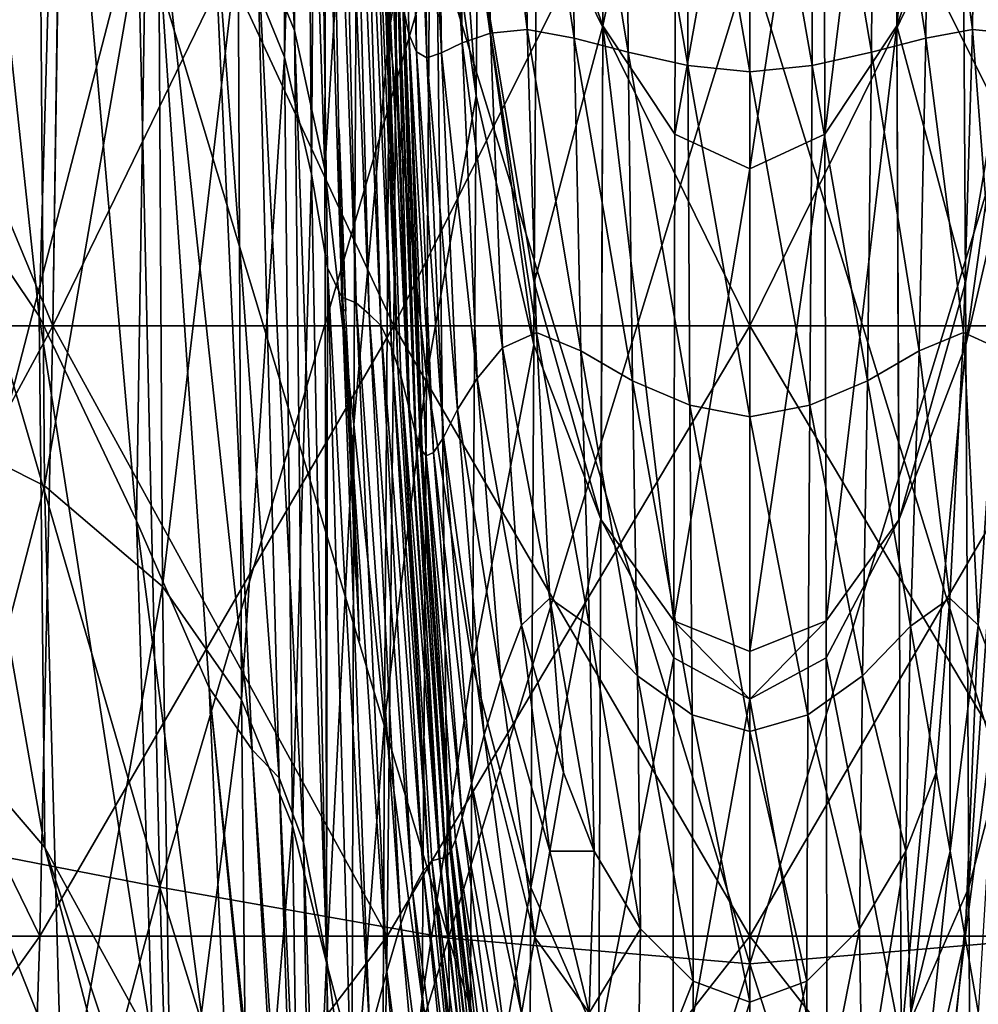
# Model space of a CAD drawing. Extents: x -0.96 to 0.96, y -0.57 to 2.63.
# Tile 28 of 148: x -0.07 to 0.02, y -0.19 to -0.09. Entities that reach past the tile are written whole.
import ezdxf

# ---------------------------------------------------------------- set-up
doc = ezdxf.new("R2010")
doc.units = 0
for name, color, linetype in [('Brakiri_Cruiser_Fin_Logo', 7, 'CONTINUOUS'), ('Brakiri_Cruiser_Lights', 7, 'CONTINUOUS'), ('Brakiri_Cruiser_Main_Texture', 7, 'CONTINUOUS'), ('Brakiri_Cruiser_Yellow', 7, 'CONTINUOUS')]:
    doc.layers.add(name, color=color, linetype=linetype)

msp = doc.modelspace()

# ---------------------------------------------------------------- linework, layer by layer
at = {"layer": 'Brakiri_Cruiser_Fin_Logo'}
for points in [[(0.015065, -0.088123, 1.145836), (0.014845, -0.040914, 1.223134), (0.021494, -0.021393, 1.216127)], [(0.015065, -0.088123, 1.145836), (0.021494, -0.021393, 1.216127), (0.021819, -0.068961, 1.137)], [(-0.021819, -0.068961, 1.137), (-0.014845, -0.040914, 1.223134), (-0.015065, -0.088123, 1.145836)], [(-0.015065, -0.088123, 1.145836), (-0.014845, -0.040914, 1.223134), (-0.007577, -0.052533, 1.22707)], [(0.007688, -0.099251, 1.150679), (0.007577, -0.052533, 1.22707), (0.014845, -0.040914, 1.223134)], [(0.007688, -0.099251, 1.150679), (0.014845, -0.040914, 1.223134), (0.015065, -0.088123, 1.145836)], [(-0.015065, -0.088123, 1.145836), (-0.007577, -0.052533, 1.22707), (-0.007688, -0.099251, 1.150679)], [(-0.007688, -0.099251, 1.150679), (-0.007577, -0.052533, 1.22707), (0, -0.056253, 1.228243)], [(0, -0.102806, 1.152103), (0, -0.056253, 1.228243), (0.007577, -0.052533, 1.22707)], [(0, -0.102806, 1.152103), (0.007577, -0.052533, 1.22707), (0.007688, -0.099251, 1.150679)], [(-0.007688, -0.099251, 1.150679), (0, -0.056253, 1.228243), (0, -0.102806, 1.152103)], [(-0.021819, -0.068961, 1.137), (-0.022104, -0.114465, 1.0663), (-0.027933, -0.079599, 1.0663)], [(-0.015065, -0.088123, 1.145836), (-0.022104, -0.114465, 1.0663), (-0.021819, -0.068961, 1.137)], [(0.015065, -0.088123, 1.145836), (0.021819, -0.068961, 1.137), (0.022104, -0.114465, 1.0663)], [(0.021819, -0.068961, 1.137), (0.027933, -0.079599, 1.0663), (0.022104, -0.114465, 1.0663)], [(-0.015065, -0.088123, 1.145836), (-0.015287, -0.138721, 1.0663), (-0.022104, -0.114465, 1.0663)], [(-0.015065, -0.088123, 1.145836), (-0.015254, -0.138783, 1.0663), (-0.015287, -0.138721, 1.0663)], [(-0.015065, -0.088123, 1.145836), (-0.0078, -0.149146, 1.07197), (-0.015254, -0.138783, 1.0663)], [(-0.015065, -0.088123, 1.145836), (-0.007688, -0.099251, 1.150679), (-0.0078, -0.149146, 1.07197)], [(0.015065, -0.088123, 1.145836), (0.0078, -0.149146, 1.07197), (0.007688, -0.099251, 1.150679)], [(0.015065, -0.088123, 1.145836), (0.015254, -0.138783, 1.0663), (0.0078, -0.149146, 1.07197)], [(0.015065, -0.088123, 1.145836), (0.015287, -0.138721, 1.0663), (0.015254, -0.138783, 1.0663)], [(0.015065, -0.088123, 1.145836), (0.022104, -0.114465, 1.0663), (0.015287, -0.138721, 1.0663)], [(-0.0078, -0.149146, 1.07197), (-0.007688, -0.099251, 1.150679), (0, -0.102806, 1.152103)], [(0, -0.152309, 1.073589), (0, -0.102806, 1.152103), (0.007688, -0.099251, 1.150679)], [(0, -0.152309, 1.073589), (0.007688, -0.099251, 1.150679), (0.0078, -0.149146, 1.07197)], [(-0.0078, -0.149146, 1.07197), (0, -0.102806, 1.152103), (0, -0.152309, 1.073589)], [(-0.0078, -0.149146, 1.07197), (-0.007808, -0.152951, 1.0663), (-0.015254, -0.138783, 1.0663)], [(0.0078, -0.149146, 1.07197), (0.015254, -0.138783, 1.0663), (0.007808, -0.152951, 1.0663)], [(0, -0.157176, 1.0663), (-0.007808, -0.152951, 1.0663), (-0.0078, -0.149146, 1.07197)], [(0, -0.157176, 1.0663), (-0.0078, -0.149146, 1.07197), (0, -0.152309, 1.073589)], [(0, -0.157176, 1.0663), (0, -0.152309, 1.073589), (0.0078, -0.149146, 1.07197)], [(0, -0.157176, 1.0663), (0.0078, -0.149146, 1.07197), (0.007808, -0.152951, 1.0663)]]:
    msp.add_3dface(points, dxfattribs=at)
at = {"layer": 'Brakiri_Cruiser_Lights'}
for points in [[(-0.041429, -0.11738, -1.341936), (-0.041876, -0.105313, -1.339062), (-0.04212, -0.09875, -1.325)], [(-0.041429, -0.11738, -1.341936), (-0.04212, -0.09875, -1.325), (-0.04206, -0.105313, -1.310938)], [(-0.041429, -0.11738, -1.341936), (-0.04206, -0.105313, -1.310938), (-0.041697, -0.117146, -1.30812)], [(-0.041697, -0.117146, -1.30812), (-0.041352, -0.125, -1.30625), (-0.040416, -0.144688, -1.310938)], [(-0.041697, -0.117146, -1.30812), (-0.040416, -0.144688, -1.310938), (-0.040009, -0.15125, -1.325)], [(-0.041697, -0.117146, -1.30812), (-0.040009, -0.15125, -1.325), (-0.040201, -0.144688, -1.339062)], [(-0.041697, -0.117146, -1.30812), (-0.040201, -0.144688, -1.339062), (-0.041066, -0.125, -1.34375)], [(-0.041697, -0.117146, -1.30812), (-0.041066, -0.125, -1.34375), (-0.041429, -0.11738, -1.341936)]]:
    msp.add_3dface(points, dxfattribs=at)
at = {"layer": 'Brakiri_Cruiser_Main_Texture'}
for points in [[(-0.046691, -0.088593, 0.735003), (-0.050505, -0.079252, 0.681481), (-0.051777, 0.012338, 0.719292)], [(-0.046691, -0.088593, 0.735003), (-0.051777, 0.012338, 0.719292), (-0.047091, 0.003228, 0.78603)], [(-0.043569, -0.102878, 0.784363), (-0.046691, -0.088593, 0.735003), (-0.047091, 0.003228, 0.78603)], [(-0.043569, -0.102878, 0.784363), (-0.047091, 0.003228, 0.78603), (-0.043387, -0.014323, 0.847308)], [(-0.052477, -0.079634, -0.671764), (-0.047697, -0.091353, -0.735821), (-0.047862, -0.007886, -0.738945)], [(-0.047697, -0.091353, -0.735821), (-0.045608, -0.019294, -0.823585), (-0.047862, -0.007886, -0.738945)], [(-0.040193, -0.048515, 0.890603), (-0.043569, -0.102878, 0.784363), (-0.043387, -0.014323, 0.847308)], [(-0.047697, -0.091353, -0.735821), (-0.044951, -0.10335, -0.819286), (-0.045608, -0.019294, -0.823585)], [(-0.044951, -0.10335, -0.819286), (-0.044478, -0.029279, -0.931419), (-0.045608, -0.019294, -0.823585)], [(-0.036442, -0.021067, 1.00022), (-0.036968, -0.088665, 0.921402), (-0.040193, -0.048515, 0.890603)], [(-0.032706, -0.062526, 1.023987), (-0.036968, -0.088665, 0.921402), (-0.036442, -0.021067, 1.00022)], [(-0.044951, -0.10335, -0.819286), (-0.043314, -0.112949, -0.926389), (-0.044478, -0.029279, -0.931419)], [(-0.044478, -0.029279, -0.931419), (-0.043314, -0.112949, -0.926389), (-0.041838, -0.115949, -1.064688)], [(-0.044478, -0.029279, -0.931419), (-0.041838, -0.115949, -1.064688), (-0.043295, -0.037044, -1.066142)], [(-0.08215, -0.030909, 0.528102), (-0.072878, -0.11792, 0.513867), (-0.084958, -0.100003, 0.498604)], [(-0.07088, -0.048106, 0.552893), (-0.072878, -0.11792, 0.513867), (-0.08215, -0.030909, 0.528102)], [(-0.032453, -0.034751, 1.0663), (-0.028056, -0.095299, 1.042081), (-0.032706, -0.062526, 1.023987)], [(-0.032453, -0.034751, 1.0663), (-0.027933, -0.079599, 1.0663), (-0.028056, -0.095299, 1.042081)], [(-0.043295, -0.037044, -1.066142), (-0.041838, -0.115949, -1.064688), (-0.040375, -0.116554, -1.222799)], [(-0.043295, -0.037044, -1.066142), (-0.040375, -0.116554, -1.222799), (-0.042081, -0.043451, -1.220285)], [(-0.042081, -0.043451, -1.220285), (-0.040375, -0.116554, -1.222799), (-0.039046, -0.117714, -1.390063)], [(-0.042081, -0.043451, -1.220285), (-0.039046, -0.117714, -1.390063), (-0.04086, -0.049358, -1.386374)], [(-0.035397, -0.086875, -2.2833), (-0.03497, -0.088985, -2.338137), (-0.035558, -0.04377, -2.336764)], [(-0.035558, -0.04377, -2.336764), (-0.03497, -0.088985, -2.338137), (-0.034193, -0.090785, -2.397374)], [(-0.035558, -0.04377, -2.336764), (-0.034193, -0.090785, -2.397374), (-0.034767, -0.047843, -2.396619)], [(-0.070422, -0.045898, -0.281063), (-0.071453, -0.118906, -0.281776), (-0.103312, -0.118906, -0.256204)], [(-0.070422, -0.045898, -0.281063), (-0.103312, -0.118906, -0.256204), (-0.101844, -0.045898, -0.255474)], [(-0.101749, -0.045898, 0.258009), (-0.103312, -0.118906, 0.260627), (-0.071453, -0.118906, 0.289241)], [(-0.101749, -0.045898, 0.258009), (-0.071453, -0.118906, 0.289241), (-0.070358, -0.045898, 0.285484)], [(-0.035969, -0.045898, -0.296463), (-0.0365, -0.118906, -0.297144), (-0.071453, -0.118906, -0.281776)], [(-0.035969, -0.045898, -0.296463), (-0.071453, -0.118906, -0.281776), (-0.070422, -0.045898, -0.281063)], [(-0.070358, -0.045898, 0.285484), (-0.071453, -0.118906, 0.289241), (-0.0365, -0.118906, 0.307158)], [(-0.070358, -0.045898, 0.285484), (-0.0365, -0.118906, 0.307158), (-0.035937, -0.045898, 0.302441)], [(0, -0.045898, -0.301665), (0, -0.118906, -0.302276), (-0.0365, -0.118906, -0.297144)], [(0, -0.045898, -0.301665), (-0.0365, -0.118906, -0.297144), (-0.035969, -0.045898, -0.296463)], [(-0.035937, -0.045898, 0.302441), (-0.0365, -0.118906, 0.307158), (0, -0.118906, 0.313443)], [(-0.035937, -0.045898, 0.302441), (0, -0.118906, 0.313443), (0, -0.045898, 0.308379)], [(0.035969, -0.045898, -0.296463), (0.0365, -0.118906, -0.297144), (0, -0.118906, -0.302276)], [(0.035969, -0.045898, -0.296463), (0, -0.118906, -0.302276), (0, -0.045898, -0.301665)], [(0, -0.045898, 0.308379), (0, -0.118906, 0.313443), (0.0365, -0.118906, 0.307158)], [(0, -0.045898, 0.308379), (0.0365, -0.118906, 0.307158), (0.035937, -0.045898, 0.302441)], [(-0.090666, -0.126091, -0.554584), (-0.072897, -0.057394, -0.586641), (-0.091504, -0.046516, -0.560133)], [(-0.07088, -0.048106, 0.552893), (-0.06289, -0.138893, 0.533861), (-0.072878, -0.11792, 0.513867)], [(-0.061712, -0.063549, 0.58641), (-0.06289, -0.138893, 0.533861), (-0.07088, -0.048106, 0.552893)], [(-0.034767, -0.047843, -2.396619), (-0.034193, -0.090785, -2.397374), (-0.033118, -0.091408, -2.439995)], [(-0.034767, -0.047843, -2.396619), (-0.033118, -0.091408, -2.439995), (-0.033673, -0.050759, -2.439731)], [(-0.040193, -0.048515, 0.890603), (-0.040623, -0.129014, 0.820915), (-0.043569, -0.102878, 0.784363)], [(-0.04086, -0.049358, -1.386374), (-0.039046, -0.117714, -1.390063), (-0.037825, -0.118872, -1.561685)], [(-0.04086, -0.049358, -1.386374), (-0.037825, -0.118872, -1.561685), (-0.039694, -0.055429, -1.557132)], [(-0.036968, -0.088665, 0.921402), (-0.040623, -0.129014, 0.820915), (-0.040193, -0.048515, 0.890603)], [(-0.033673, -0.050759, -2.439731), (-0.033118, -0.091408, -2.439995), (-0.031608, -0.090907, -2.468892)], [(-0.033673, -0.050759, -2.439731), (-0.031608, -0.090907, -2.468892), (-0.032146, -0.052719, -2.468954)], [(-0.032146, -0.052719, -2.468954), (-0.031608, -0.090907, -2.468892), (-0.029494, -0.089867, -2.48717)], [(-0.032146, -0.052719, -2.468954), (-0.029494, -0.089867, -2.48717), (-0.029986, -0.053941, -2.487444)], [(-0.029986, -0.053941, -2.487444), (-0.029494, -0.089867, -2.48717), (-0.026604, -0.088876, -2.497936)], [(-0.029986, -0.053941, -2.487444), (-0.026604, -0.088876, -2.497936), (-0.02705, -0.054644, -2.498338)], [(-0.039694, -0.055429, -1.557132), (-0.037825, -0.118872, -1.561685), (-0.03674, -0.121115, -1.730279)], [(-0.039694, -0.055429, -1.557132), (-0.03674, -0.121115, -1.730279), (-0.038646, -0.062328, -1.725281)], [(-0.02705, -0.054644, -2.498338), (-0.026604, -0.088876, -2.497936), (-0.022823, -0.088518, -2.504273)], [(-0.02705, -0.054644, -2.498338), (-0.022823, -0.088518, -2.504273), (-0.023195, -0.055047, -2.504772)], [(-0.023195, -0.055047, -2.504772), (-0.022823, -0.088518, -2.504273), (-0.018036, -0.089379, -2.509264)], [(-0.023195, -0.055047, -2.504772), (-0.018036, -0.089379, -2.509264), (-0.018335, -0.055365, -2.509861)], [(-0.018335, -0.055365, -2.509861), (-0.018036, -0.089379, -2.509264), (-0.012476, -0.090816, -2.512851)], [(-0.018335, -0.055365, -2.509861), (-0.012476, -0.090816, -2.512851), (-0.012681, -0.055593, -2.513496)], [(0.012681, -0.055593, -2.513496), (0.018036, -0.089379, -2.509264), (0.018335, -0.055365, -2.509861)], [(0.018335, -0.055365, -2.509861), (0.018036, -0.089379, -2.509264), (0.022823, -0.088518, -2.504273)], [(0.018335, -0.055365, -2.509861), (0.022823, -0.088518, -2.504273), (0.023195, -0.055047, -2.504772)], [(0.026604, -0.088876, -2.497936), (0.023195, -0.055047, -2.504772), (0.022823, -0.088518, -2.504273)], [(0.026604, -0.088876, -2.497936), (0.02705, -0.054644, -2.498338), (0.023195, -0.055047, -2.504772)], [(-0.012681, -0.055593, -2.513496), (-0.012476, -0.090816, -2.512851), (-0.006373, -0.092187, -2.514972)], [(-0.012681, -0.055593, -2.513496), (-0.006373, -0.092187, -2.514972), (-0.006486, -0.055729, -2.515666)], [(-0.006486, -0.055729, -2.515666), (-0.006373, -0.092187, -2.514972), (0, -0.092856, -2.515666)], [(-0.006486, -0.055729, -2.515666), (0, -0.092856, -2.515666), (0, -0.055772, -2.516361)], [(0, -0.055772, -2.516361), (0.006373, -0.092187, -2.514972), (0.006486, -0.055729, -2.515666)], [(0, -0.055772, -2.516361), (0, -0.092856, -2.515666), (0.006373, -0.092187, -2.514972)], [(0.006486, -0.055729, -2.515666), (0.006373, -0.092187, -2.514972), (0.012476, -0.090816, -2.512851)], [(0.006486, -0.055729, -2.515666), (0.012476, -0.090816, -2.512851), (0.012681, -0.055593, -2.513496)], [(0.012681, -0.055593, -2.513496), (0.012476, -0.090816, -2.512851), (0.018036, -0.089379, -2.509264)], [(-0.090666, -0.126091, -0.554584), (-0.0723, -0.135298, -0.582238), (-0.072897, -0.057394, -0.586641)], [(-0.0723, -0.135298, -0.582238), (-0.060648, -0.067906, -0.623542), (-0.072897, -0.057394, -0.586641)], [(-0.038646, -0.062328, -1.725281), (-0.03674, -0.121115, -1.730279), (-0.03611, -0.123069, -1.8375)], [(-0.038646, -0.062328, -1.725281), (-0.03611, -0.123069, -1.8375), (-0.037989, -0.067285, -1.8375)], [(-0.032706, -0.062526, 1.023987), (-0.033171, -0.12409, 0.945192), (-0.036968, -0.088665, 0.921402)], [(-0.028056, -0.095299, 1.042081), (-0.033171, -0.12409, 0.945192), (-0.032706, -0.062526, 1.023987)], [(-0.061712, -0.063549, 0.58641), (-0.055451, -0.156015, 0.561819), (-0.06289, -0.138893, 0.533861)], [(-0.05102, -0.162379, 0.600971), (-0.055451, -0.156015, 0.561819), (-0.061712, -0.063549, 0.58641)], [(-0.05102, -0.162379, 0.600971), (-0.061712, -0.063549, 0.58641), (-0.055196, -0.071918, 0.631155)], [(-0.0723, -0.135298, -0.582238), (-0.060232, -0.145621, -0.618669), (-0.060648, -0.067906, -0.623542)], [(-0.060232, -0.145621, -0.618669), (-0.052477, -0.079634, -0.671764), (-0.060648, -0.067906, -0.623542)], [(-0.060488, -0.176468, -0.165622), (-0.062773, -0.076078, -0.172005), (-0.090771, -0.072584, -0.156198)], [(-0.060488, -0.176468, -0.165622), (-0.090771, -0.072584, -0.156198), (-0.087461, -0.171227, -0.150378)], [(-0.087461, -0.171227, 0.150378), (-0.090771, -0.072584, 0.156198), (-0.062773, -0.076078, 0.172005)], [(-0.048245, -0.165249, 0.645384), (-0.05102, -0.162379, 0.600971), (-0.055196, -0.071918, 0.631155)], [(-0.048245, -0.165249, 0.645384), (-0.055196, -0.071918, 0.631155), (-0.050505, -0.079252, 0.681481)], [(-0.087461, -0.171227, 0.150378), (-0.062773, -0.076078, 0.172005), (-0.060488, -0.176468, 0.165622)], [(-0.030898, -0.181709, -0.174714), (-0.03209, -0.079572, -0.181484), (-0.062773, -0.076078, -0.172005)], [(-0.030898, -0.181709, -0.174714), (-0.062773, -0.076078, -0.172005), (-0.060488, -0.176468, -0.165622)], [(-0.060488, -0.176468, 0.165622), (-0.062773, -0.076078, 0.172005), (-0.03209, -0.079572, 0.181484)], [(-0.034899, -0.127482, -2.0544), (-0.036174, -0.081638, -2.158173), (-0.036756, -0.076998, -2.0544)], [(-0.060488, -0.176468, 0.165622), (-0.03209, -0.079572, 0.181484), (-0.030898, -0.181709, 0.174714)], [(-0.060232, -0.145621, -0.618669), (-0.052124, -0.157261, -0.665206), (-0.052477, -0.079634, -0.671764)], [(-0.052124, -0.157261, -0.665206), (-0.047697, -0.091353, -0.735821), (-0.052477, -0.079634, -0.671764)], [(-0.045771, -0.171889, 0.689125), (-0.048245, -0.165249, 0.645384), (-0.050505, -0.079252, 0.681481)], [(-0.045771, -0.171889, 0.689125), (-0.050505, -0.079252, 0.681481), (-0.046691, -0.088593, 0.735003)], [(0, -0.184329, -0.177721), (0, -0.081319, -0.184583), (-0.03209, -0.079572, -0.181484)], [(0, -0.184329, -0.177721), (-0.03209, -0.079572, -0.181484), (-0.030898, -0.181709, -0.174714)], [(-0.030898, -0.181709, 0.174714), (-0.03209, -0.079572, 0.181484), (0, -0.081319, 0.184583)], [(-0.027933, -0.079599, 1.0663), (-0.022144, -0.120862, 1.05636), (-0.028056, -0.095299, 1.042081)], [(-0.027933, -0.079599, 1.0663), (-0.022104, -0.114465, 1.0663), (-0.022144, -0.120862, 1.05636)], [(0.030898, -0.181709, -0.174714), (0.03209, -0.079572, -0.181484), (0, -0.081319, -0.184583)], [(0, -0.184329, 0.177721), (0, -0.081319, 0.184583), (0.03209, -0.079572, 0.181484)], [(0, -0.184329, 0.177721), (0.03209, -0.079572, 0.181484), (0.030898, -0.181709, 0.174714)], [(0.027933, -0.079599, 1.0663), (0.022144, -0.120862, 1.05636), (0.022104, -0.114465, 1.0663)], [(0.027933, -0.079599, 1.0663), (0.028056, -0.095299, 1.042081), (0.022144, -0.120862, 1.05636)], [(-0.036174, -0.081638, -2.158173), (-0.034328, -0.129747, -2.161078), (-0.03425, -0.129989, -2.1749)], [(-0.036174, -0.081638, -2.158173), (-0.03425, -0.129989, -2.1749), (-0.036076, -0.082351, -2.1749)], [(-0.034899, -0.127482, -2.0544), (-0.034328, -0.129747, -2.161078), (-0.036174, -0.081638, -2.158173)], [(-0.030898, -0.181709, 0.174714), (0, -0.081319, 0.184583), (0, -0.184329, 0.177721)], [(0.030898, -0.181709, -0.174714), (0, -0.081319, -0.184583), (0, -0.184329, -0.177721)], [(-0.033603, -0.13171, -2.2833), (-0.03497, -0.088985, -2.338137), (-0.035397, -0.086875, -2.2833)], [(-0.043369, -0.183945, 0.728711), (-0.045771, -0.171889, 0.689125), (-0.046691, -0.088593, 0.735003)], [(-0.043369, -0.183945, 0.728711), (-0.046691, -0.088593, 0.735003), (-0.043569, -0.102878, 0.784363)], [(-0.036968, -0.088665, 0.921402), (-0.037447, -0.159473, 0.849706), (-0.040623, -0.129014, 0.820915)], [(-0.033171, -0.12409, 0.945192), (-0.037447, -0.159473, 0.849706), (-0.036968, -0.088665, 0.921402)], [(-0.026604, -0.088876, -2.497936), (-0.021886, -0.119594, -2.503022), (-0.022823, -0.088518, -2.504273)], [(-0.022823, -0.088518, -2.504273), (-0.021886, -0.119594, -2.503022), (-0.017343, -0.121446, -2.507603)], [(-0.022823, -0.088518, -2.504273), (-0.017343, -0.121446, -2.507603), (-0.018036, -0.089379, -2.509264)], [(0.018036, -0.089379, -2.509264), (0.021886, -0.119594, -2.503022), (0.022823, -0.088518, -2.504273)], [(0.025357, -0.121156, -2.497007), (0.022823, -0.088518, -2.504273), (0.021886, -0.119594, -2.503022)], [(0.025357, -0.121156, -2.497007), (0.026604, -0.088876, -2.497936), (0.022823, -0.088518, -2.504273)], [(-0.033603, -0.13171, -2.2833), (-0.033185, -0.132247, -2.339427), (-0.03497, -0.088985, -2.338137)], [(-0.03497, -0.088985, -2.338137), (-0.033185, -0.132247, -2.339427), (-0.032447, -0.13189, -2.39801)], [(-0.03497, -0.088985, -2.338137), (-0.032447, -0.13189, -2.39801), (-0.034193, -0.090785, -2.397374)], [(-0.031608, -0.090907, -2.468892), (-0.027965, -0.124286, -2.486593), (-0.029494, -0.089867, -2.48717)], [(-0.029494, -0.089867, -2.48717), (-0.025357, -0.121156, -2.497007), (-0.026604, -0.088876, -2.497936)], [(-0.029494, -0.089867, -2.48717), (-0.027965, -0.124286, -2.486593), (-0.025357, -0.121156, -2.497007)], [(-0.026604, -0.088876, -2.497936), (-0.025357, -0.121156, -2.497007), (-0.021886, -0.119594, -2.503022)], [(-0.018036, -0.089379, -2.509264), (-0.017343, -0.121446, -2.507603), (-0.012045, -0.124541, -2.510827)], [(-0.018036, -0.089379, -2.509264), (-0.012045, -0.124541, -2.510827), (-0.012476, -0.090816, -2.512851)], [(0.012476, -0.090816, -2.512851), (0.017343, -0.121446, -2.507603), (0.018036, -0.089379, -2.509264)], [(0.018036, -0.089379, -2.509264), (0.017343, -0.121446, -2.507603), (0.021886, -0.119594, -2.503022)], [(-0.034193, -0.090785, -2.397374), (-0.032447, -0.13189, -2.39801), (-0.031414, -0.130336, -2.440106)], [(-0.034193, -0.090785, -2.397374), (-0.031414, -0.130336, -2.440106), (-0.033118, -0.091408, -2.439995)], [(-0.012476, -0.090816, -2.512851), (-0.012045, -0.124541, -2.510827), (-0.006148, -0.127046, -2.512851)], [(-0.012476, -0.090816, -2.512851), (-0.006148, -0.127046, -2.512851), (-0.006373, -0.092187, -2.514972)], [(0.006373, -0.092187, -2.514972), (0.012045, -0.124541, -2.510827), (0.012476, -0.090816, -2.512851)], [(0.012476, -0.090816, -2.512851), (0.012045, -0.124541, -2.510827), (0.017343, -0.121446, -2.507603)], [(-0.052124, -0.157261, -0.665206), (-0.046879, -0.170151, -0.726457), (-0.047697, -0.091353, -0.735821)], [(-0.046879, -0.170151, -0.726457), (-0.044951, -0.10335, -0.819286), (-0.047697, -0.091353, -0.735821)], [(-0.033118, -0.091408, -2.439995), (-0.029978, -0.12748, -2.468602), (-0.031608, -0.090907, -2.468892)], [(-0.033118, -0.091408, -2.439995), (-0.031414, -0.130336, -2.440106), (-0.029978, -0.12748, -2.468602)], [(-0.031608, -0.090907, -2.468892), (-0.029978, -0.12748, -2.468602), (-0.027965, -0.124286, -2.486593)], [(-0.006373, -0.092187, -2.514972), (-0.006148, -0.127046, -2.512851), (0, -0.128239, -2.513496)], [(-0.006373, -0.092187, -2.514972), (0, -0.128239, -2.513496), (0, -0.092856, -2.515666)], [(0, -0.092856, -2.515666), (0.006148, -0.127046, -2.512851), (0.006373, -0.092187, -2.514972)], [(0, -0.092856, -2.515666), (0, -0.128239, -2.513496), (0.006148, -0.127046, -2.512851)], [(0.006373, -0.092187, -2.514972), (0.006148, -0.127046, -2.512851), (0.012045, -0.124541, -2.510827)], [(-0.028056, -0.095299, 1.042081), (-0.02845, -0.153722, 0.963537), (-0.033171, -0.12409, 0.945192)], [(-0.02845, -0.153722, 0.963537), (-0.028056, -0.095299, 1.042081), (-0.022144, -0.120862, 1.05636)], [(0.022452, -0.176493, 0.978001), (0.022144, -0.120862, 1.05636), (0.028056, -0.095299, 1.042081)], [(0.022452, -0.176493, 0.978001), (0.028056, -0.095299, 1.042081), (0.02845, -0.153722, 0.963537)], [(-0.084958, -0.100003, 0.498604), (-0.072288, -0.172406, 0.486338), (-0.086439, -0.155884, 0.47648)], [(-0.072878, -0.11792, 0.513867), (-0.072288, -0.172406, 0.486338), (-0.084958, -0.100003, 0.498604)], [(-0.040623, -0.129014, 0.820915), (-0.043369, -0.183945, 0.728711), (-0.043569, -0.102878, 0.784363)], [(-0.046879, -0.170151, -0.726457), (-0.043398, -0.184225, -0.807027), (-0.044951, -0.10335, -0.819286)], [(-0.043398, -0.184225, -0.807027), (-0.043314, -0.112949, -0.926389), (-0.044951, -0.10335, -0.819286)], [(-0.043398, -0.184225, -0.807027), (-0.040986, -0.193404, -0.915009), (-0.043314, -0.112949, -0.926389)], [(-0.043314, -0.112949, -0.926389), (-0.040986, -0.193404, -0.915009), (-0.03895, -0.191605, -1.058495)], [(-0.043314, -0.112949, -0.926389), (-0.03895, -0.191605, -1.058495), (-0.041838, -0.115949, -1.064688)], [(-0.022104, -0.114465, 1.0663), (-0.015287, -0.138737, 1.066275), (-0.022144, -0.120862, 1.05636)], [(-0.022104, -0.114465, 1.0663), (-0.015287, -0.138721, 1.0663), (-0.015287, -0.138737, 1.066275)], [(0.022104, -0.114465, 1.0663), (0.022144, -0.120862, 1.05636), (0.015287, -0.138737, 1.066275)], [(0.022104, -0.114465, 1.0663), (0.015287, -0.138737, 1.066275), (0.015287, -0.138721, 1.0663)], [(-0.041838, -0.115949, -1.064688), (-0.03895, -0.191605, -1.058495), (-0.037238, -0.185122, -1.222911)], [(-0.041838, -0.115949, -1.064688), (-0.037238, -0.185122, -1.222911), (-0.040375, -0.116554, -1.222799)], [(-0.040375, -0.116554, -1.222799), (-0.037238, -0.185122, -1.222911), (-0.0358, -0.180247, -1.393685)], [(-0.040375, -0.116554, -1.222799), (-0.0358, -0.180247, -1.393685), (-0.039046, -0.117714, -1.390063)], [(-0.06289, -0.138893, 0.533861), (-0.06126, -0.192502, 0.499046), (-0.072878, -0.11792, 0.513867)], [(-0.072878, -0.11792, 0.513867), (-0.06126, -0.192502, 0.499046), (-0.072288, -0.172406, 0.486338)], [(-0.039046, -0.117714, -1.390063), (-0.0358, -0.180247, -1.393685), (-0.034575, -0.176846, -1.565914)], [(-0.039046, -0.117714, -1.390063), (-0.034575, -0.176846, -1.565914), (-0.037825, -0.118872, -1.561685)], [(-0.071453, -0.118906, -0.281776), (-0.072797, -0.181484, -0.283007), (-0.10525, -0.181484, -0.257337)], [(-0.071453, -0.118906, -0.281776), (-0.10525, -0.181484, -0.257337), (-0.103312, -0.118906, -0.256204)], [(-0.103312, -0.118906, 0.260627), (-0.10525, -0.181484, 0.264793), (-0.072797, -0.181484, 0.294904)], [(-0.103312, -0.118906, 0.260627), (-0.072797, -0.181484, 0.294904), (-0.071453, -0.118906, 0.289241)], [(-0.0365, -0.118906, -0.297144), (-0.037187, -0.181484, -0.29844), (-0.072797, -0.181484, -0.283007)], [(-0.0365, -0.118906, -0.297144), (-0.072797, -0.181484, -0.283007), (-0.071453, -0.118906, -0.281776)], [(-0.071453, -0.118906, 0.289241), (-0.072797, -0.181484, 0.294904), (-0.037187, -0.181484, 0.313956)], [(-0.071453, -0.118906, 0.289241), (-0.037187, -0.181484, 0.313956), (-0.0365, -0.118906, 0.307158)], [(-0.037825, -0.118872, -1.561685), (-0.034575, -0.176846, -1.565914), (-0.033505, -0.174787, -1.734696)], [(-0.037825, -0.118872, -1.561685), (-0.033505, -0.174787, -1.734696), (-0.03674, -0.121115, -1.730279)], [(0, -0.118906, -0.302276), (0, -0.181484, -0.303602), (-0.037187, -0.181484, -0.29844)], [(0, -0.118906, -0.302276), (-0.037187, -0.181484, -0.29844), (-0.0365, -0.118906, -0.297144)], [(-0.0365, -0.118906, 0.307158), (-0.037187, -0.181484, 0.313956), (0, -0.181484, 0.320762)], [(-0.0365, -0.118906, 0.307158), (0, -0.181484, 0.320762), (0, -0.118906, 0.313443)], [(0.0365, -0.118906, -0.297144), (0.037187, -0.181484, -0.29844), (0, -0.181484, -0.303602)], [(0.0365, -0.118906, -0.297144), (0, -0.181484, -0.303602), (0, -0.118906, -0.302276)], [(0, -0.118906, 0.313443), (0, -0.181484, 0.320762), (0.037187, -0.181484, 0.313956)], [(0, -0.118906, 0.313443), (0.037187, -0.181484, 0.313956), (0.0365, -0.118906, 0.307158)], [(-0.025357, -0.121156, -2.497007), (-0.020502, -0.146837, -2.501175), (-0.021886, -0.119594, -2.503022)], [(-0.021886, -0.119594, -2.503022), (-0.020502, -0.146837, -2.501175), (-0.01646, -0.149697, -2.505004)], [(-0.021886, -0.119594, -2.503022), (-0.01646, -0.149697, -2.505004), (-0.017343, -0.121446, -2.507603)], [(0.017343, -0.121446, -2.507603), (0.020502, -0.146837, -2.501175), (0.021886, -0.119594, -2.503022)], [(0.023404, -0.149585, -2.495824), (0.021886, -0.119594, -2.503022), (0.020502, -0.146837, -2.501175)], [(0.023404, -0.149585, -2.495824), (0.025357, -0.121156, -2.497007), (0.021886, -0.119594, -2.503022)], [(-0.03674, -0.121115, -1.730279), (-0.033505, -0.174787, -1.734696), (-0.032919, -0.174141, -1.8375)], [(-0.03674, -0.121115, -1.730279), (-0.032919, -0.174141, -1.8375), (-0.03611, -0.123069, -1.8375)], [(-0.02845, -0.153722, 0.963537), (-0.022144, -0.120862, 1.05636), (-0.022452, -0.176493, 0.978001)], [(-0.027965, -0.124286, -2.486593), (-0.023404, -0.149585, -2.495824), (-0.025357, -0.121156, -2.497007)], [(-0.025357, -0.121156, -2.497007), (-0.023404, -0.149585, -2.495824), (-0.020502, -0.146837, -2.501175)], [(-0.022452, -0.176493, 0.978001), (-0.022144, -0.120862, 1.05636), (-0.015287, -0.138737, 1.066275)], [(0.015498, -0.192383, 0.988302), (0.015287, -0.138737, 1.066275), (0.022144, -0.120862, 1.05636)], [(0.015498, -0.192383, 0.988302), (0.022144, -0.120862, 1.05636), (0.022452, -0.176493, 0.978001)], [(0.025529, -0.155179, -2.48589), (0.025357, -0.121156, -2.497007), (0.023404, -0.149585, -2.495824)], [(-0.017343, -0.121446, -2.507603), (-0.01646, -0.149697, -2.505004), (-0.011521, -0.154803, -2.507603)], [(-0.017343, -0.121446, -2.507603), (-0.011521, -0.154803, -2.507603), (-0.012045, -0.124541, -2.510827)], [(0.012045, -0.124541, -2.510827), (0.01646, -0.149697, -2.505004), (0.017343, -0.121446, -2.507603)], [(0.017343, -0.121446, -2.507603), (0.01646, -0.149697, -2.505004), (0.020502, -0.146837, -2.501175)], [(-0.033171, -0.12409, 0.945192), (-0.0336, -0.187917, 0.872332), (-0.037447, -0.159473, 0.849706)], [(-0.02845, -0.153722, 0.963537), (-0.0336, -0.187917, 0.872332), (-0.033171, -0.12409, 0.945192)], [(-0.029978, -0.12748, -2.468602), (-0.025529, -0.155179, -2.48589), (-0.027965, -0.124286, -2.486593)], [(-0.027965, -0.124286, -2.486593), (-0.025529, -0.155179, -2.48589), (-0.023404, -0.149585, -2.495824)], [(-0.012045, -0.124541, -2.510827), (-0.011521, -0.154803, -2.507603), (-0.005925, -0.158794, -2.509264)], [(-0.012045, -0.124541, -2.510827), (-0.005925, -0.158794, -2.509264), (-0.006148, -0.127046, -2.512851)], [(0.006148, -0.127046, -2.512851), (0.011521, -0.154803, -2.507603), (0.012045, -0.124541, -2.510827)], [(0.012045, -0.124541, -2.510827), (0.011521, -0.154803, -2.507603), (0.01646, -0.149697, -2.505004)], [(-0.08787, -0.195119, -0.545962), (-0.0723, -0.135298, -0.582238), (-0.090666, -0.126091, -0.554584)], [(-0.006148, -0.127046, -2.512851), (-0.005925, -0.158794, -2.509264), (0, -0.16051, -2.509861)], [(-0.006148, -0.127046, -2.512851), (0, -0.16051, -2.509861), (0, -0.128239, -2.513496)], [(0, -0.128239, -2.513496), (0.005925, -0.158794, -2.509264), (0.006148, -0.127046, -2.512851)], [(0.006148, -0.127046, -2.512851), (0.005925, -0.158794, -2.509264), (0.011521, -0.154803, -2.507603)], [(-0.031776, -0.173542, -2.0544), (-0.034328, -0.129747, -2.161078), (-0.034899, -0.127482, -2.0544)], [(-0.031414, -0.130336, -2.440106), (-0.02724, -0.160854, -2.468312), (-0.029978, -0.12748, -2.468602)], [(-0.029978, -0.12748, -2.468602), (-0.02724, -0.160854, -2.468312), (-0.025529, -0.155179, -2.48589)], [(0, -0.128239, -2.513496), (0, -0.16051, -2.509861), (0.005925, -0.158794, -2.509264)], [(-0.040623, -0.129014, 0.820915), (-0.04081, -0.203062, 0.760663), (-0.043369, -0.183945, 0.728711)], [(-0.037447, -0.159473, 0.849706), (-0.04081, -0.203062, 0.760663), (-0.040623, -0.129014, 0.820915)], [(-0.034328, -0.129747, -2.161078), (-0.03124, -0.173466, -2.163651), (-0.031182, -0.173402, -2.1749)], [(-0.034328, -0.129747, -2.161078), (-0.031182, -0.173402, -2.1749), (-0.03425, -0.129989, -2.1749)], [(-0.031776, -0.173542, -2.0544), (-0.03124, -0.173466, -2.163651), (-0.034328, -0.129747, -2.161078)], [(-0.032447, -0.13189, -2.39801), (-0.028559, -0.165832, -2.440176), (-0.031414, -0.130336, -2.440106)], [(-0.031414, -0.130336, -2.440106), (-0.028559, -0.165832, -2.440176), (-0.02724, -0.160854, -2.468312)], [(-0.03059, -0.172562, -2.2833), (-0.033185, -0.132247, -2.339427), (-0.033603, -0.13171, -2.2833)], [(-0.033185, -0.132247, -2.339427), (-0.029506, -0.16933, -2.398564), (-0.032447, -0.13189, -2.39801)], [(-0.03059, -0.172562, -2.2833), (-0.030193, -0.171602, -2.340551), (-0.033185, -0.132247, -2.339427)], [(-0.033185, -0.132247, -2.339427), (-0.030193, -0.171602, -2.340551), (-0.029506, -0.16933, -2.398564)], [(-0.032447, -0.13189, -2.39801), (-0.029506, -0.16933, -2.398564), (-0.028559, -0.165832, -2.440176)], [(-0.08787, -0.195119, -0.545962), (-0.070424, -0.202708, -0.574018), (-0.0723, -0.135298, -0.582238)], [(-0.070424, -0.202708, -0.574018), (-0.060232, -0.145621, -0.618669), (-0.0723, -0.135298, -0.582238)], [(-0.055451, -0.156015, 0.561819), (-0.052775, -0.215745, 0.514785), (-0.06289, -0.138893, 0.533861)], [(-0.06289, -0.138893, 0.533861), (-0.052775, -0.215745, 0.514785), (-0.06126, -0.192502, 0.499046)], [(-0.022452, -0.176493, 0.978001), (-0.015287, -0.138737, 1.066275), (-0.015498, -0.192383, 0.988302)], [(-0.007808, -0.152951, 1.0663), (-0.015498, -0.192383, 0.988302), (-0.015287, -0.138737, 1.066275)], [(-0.015287, -0.138737, 1.066275), (-0.015287, -0.138721, 1.0663), (-0.015254, -0.138783, 1.0663)], [(-0.007808, -0.152951, 1.0663), (-0.015287, -0.138737, 1.066275), (-0.015254, -0.138783, 1.0663)], [(0.007808, -0.152951, 1.0663), (0.015254, -0.138783, 1.0663), (0.015287, -0.138737, 1.066275)], [(0.007808, -0.152951, 1.0663), (0.015287, -0.138737, 1.066275), (0.015498, -0.192383, 0.988302)], [(0.015287, -0.138737, 1.066275), (0.015254, -0.138783, 1.0663), (0.015287, -0.138721, 1.0663)], [(-0.070424, -0.202708, -0.574018), (-0.059216, -0.212897, -0.609237), (-0.060232, -0.145621, -0.618669)], [(-0.059216, -0.212897, -0.609237), (-0.052124, -0.157261, -0.665206), (-0.060232, -0.145621, -0.618669)], [(-0.023404, -0.149585, -2.495824), (-0.019102, -0.164726, -2.499309), (-0.020502, -0.146837, -2.501175)], [(-0.020502, -0.146837, -2.501175), (-0.019102, -0.164726, -2.499309), (-0.015978, -0.17278, -2.501175)], [(-0.020502, -0.146837, -2.501175), (-0.015978, -0.17278, -2.501175), (-0.01646, -0.149697, -2.505004)], [(0.01646, -0.149697, -2.505004), (0.019102, -0.164726, -2.499309), (0.020502, -0.146837, -2.501175)], [(0.020521, -0.172777, -2.49517), (0.020502, -0.146837, -2.501175), (0.019102, -0.164726, -2.499309)], [(0.020521, -0.172777, -2.49517), (0.023404, -0.149585, -2.495824), (0.020502, -0.146837, -2.501175)], [(-0.025529, -0.155179, -2.48589), (-0.020521, -0.172777, -2.49517), (-0.023404, -0.149585, -2.495824)], [(-0.023404, -0.149585, -2.495824), (-0.020521, -0.172777, -2.49517), (-0.019102, -0.164726, -2.499309)], [(-0.01646, -0.149697, -2.505004), (-0.015978, -0.17278, -2.501175), (-0.011226, -0.180746, -2.503022)], [(-0.01646, -0.149697, -2.505004), (-0.011226, -0.180746, -2.503022), (-0.011521, -0.154803, -2.507603)], [(0.011521, -0.154803, -2.507603), (0.015978, -0.17278, -2.501175), (0.01646, -0.149697, -2.505004)], [(0.01646, -0.149697, -2.505004), (0.015978, -0.17278, -2.501175), (0.019102, -0.164726, -2.499309)], [(0.022066, -0.181627, -2.48549), (0.023404, -0.149585, -2.495824), (0.020521, -0.172777, -2.49517)], [(0.022066, -0.181627, -2.48549), (0.025529, -0.155179, -2.48589), (0.023404, -0.149585, -2.495824)], [(-0.007808, -0.152951, 1.0663), (-0.007908, -0.201374, 0.994154), (-0.015498, -0.192383, 0.988302)], [(-0.007908, -0.201374, 0.994154), (-0.007808, -0.152951, 1.0663), (0, -0.157176, 1.0663)], [(0.007908, -0.201374, 0.994154), (0, -0.157176, 1.0663), (0.007808, -0.152951, 1.0663)], [(0.007808, -0.152951, 1.0663), (0.015498, -0.192383, 0.988302), (0.007908, -0.201374, 0.994154)], [(-0.02845, -0.153722, 0.963537), (-0.028816, -0.213461, 0.889741), (-0.0336, -0.187917, 0.872332)], [(-0.028816, -0.213461, 0.889741), (-0.02845, -0.153722, 0.963537), (-0.022452, -0.176493, 0.978001)], [(0.022741, -0.232731, 0.903479), (0.022452, -0.176493, 0.978001), (0.02845, -0.153722, 0.963537)], [(0.022741, -0.232731, 0.903479), (0.02845, -0.153722, 0.963537), (0.028816, -0.213461, 0.889741)], [(-0.02724, -0.160854, -2.468312), (-0.022066, -0.181627, -2.48549), (-0.025529, -0.155179, -2.48589)], [(-0.025529, -0.155179, -2.48589), (-0.022066, -0.181627, -2.48549), (-0.020521, -0.172777, -2.49517)], [(-0.011521, -0.154803, -2.507603), (-0.011226, -0.180746, -2.503022), (-0.005816, -0.186121, -2.504273)], [(-0.011521, -0.154803, -2.507603), (-0.005816, -0.186121, -2.504273), (-0.005925, -0.158794, -2.509264)], [(0.005925, -0.158794, -2.509264), (0.011226, -0.180746, -2.503022), (0.011521, -0.154803, -2.507603)], [(0.011521, -0.154803, -2.507603), (0.011226, -0.180746, -2.503022), (0.015978, -0.17278, -2.501175)], [(0.023413, -0.189434, -2.468209), (0.025529, -0.155179, -2.48589), (0.022066, -0.181627, -2.48549)], [(-0.091565, -0.192699, 0.458774), (-0.086439, -0.155884, 0.47648), (-0.07224, -0.209992, 0.464756)], [(-0.086439, -0.155884, 0.47648), (-0.072288, -0.172406, 0.486338), (-0.058111, -0.227077, 0.47382)], [(-0.086439, -0.155884, 0.47648), (-0.058111, -0.227077, 0.47382), (-0.07224, -0.209992, 0.464756)], [(-0.046495, -0.242284, 0.574836), (-0.046084, -0.250002, 0.534597), (-0.055451, -0.156015, 0.561819)], [(-0.046495, -0.242284, 0.574836), (-0.055451, -0.156015, 0.561819), (-0.05102, -0.162379, 0.600971)], [(-0.055451, -0.156015, 0.561819), (-0.046084, -0.250002, 0.534597), (-0.052775, -0.215745, 0.514785)], [(-0.059216, -0.212897, -0.609237), (-0.051393, -0.224532, -0.652734), (-0.052124, -0.157261, -0.665206)], [(-0.051393, -0.224532, -0.652734), (-0.046879, -0.170151, -0.726457), (-0.052124, -0.157261, -0.665206)], [(-0.007908, -0.201374, 0.994154), (0, -0.157176, 1.0663), (0, -0.204144, 0.995969)], [(0.007908, -0.201374, 0.994154), (0, -0.204144, 0.995969), (0, -0.157176, 1.0663)], [(-0.037447, -0.159473, 0.849706), (-0.037786, -0.226056, 0.786136), (-0.04081, -0.203062, 0.760663)], [(-0.0336, -0.187917, 0.872332), (-0.037786, -0.226056, 0.786136), (-0.037447, -0.159473, 0.849706)], [(-0.005925, -0.158794, -2.509264), (-0.005816, -0.186121, -2.504273), (0, -0.18826, -2.504772)], [(-0.005925, -0.158794, -2.509264), (0, -0.18826, -2.504772), (0, -0.16051, -2.509861)], [(0, -0.16051, -2.509861), (0.005816, -0.186121, -2.504273), (0.005925, -0.158794, -2.509264)], [(0.005925, -0.158794, -2.509264), (0.005816, -0.186121, -2.504273), (0.011226, -0.180746, -2.503022)], [(0, -0.16051, -2.509861), (0, -0.18826, -2.504772), (0.005816, -0.186121, -2.504273)], [(-0.028559, -0.165832, -2.440176), (-0.023413, -0.189434, -2.468209), (-0.02724, -0.160854, -2.468312)], [(-0.02724, -0.160854, -2.468312), (-0.023413, -0.189434, -2.468209), (-0.022066, -0.181627, -2.48549)], [(-0.04579, -0.241165, 0.612647), (-0.046495, -0.242284, 0.574836), (-0.05102, -0.162379, 0.600971)], [(-0.04579, -0.241165, 0.612647), (-0.05102, -0.162379, 0.600971), (-0.048245, -0.165249, 0.645384)], [(-0.044665, -0.244115, 0.649776), (-0.04579, -0.241165, 0.612647), (-0.048245, -0.165249, 0.645384)], [(-0.044665, -0.244115, 0.649776), (-0.048245, -0.165249, 0.645384), (-0.045771, -0.171889, 0.689125)], [(-0.020521, -0.172777, -2.49517), (-0.015978, -0.17278, -2.501175), (-0.019102, -0.164726, -2.499309)], [(0.016484, -0.189345, -2.495824), (0.019102, -0.164726, -2.499309), (0.015978, -0.17278, -2.501175)], [(0.016484, -0.189345, -2.495824), (0.020521, -0.172777, -2.49517), (0.019102, -0.164726, -2.499309)], [(-0.029506, -0.16933, -2.398564), (-0.024551, -0.196184, -2.440314), (-0.028559, -0.165832, -2.440176)], [(-0.028559, -0.165832, -2.440176), (-0.024551, -0.196184, -2.440314), (-0.023413, -0.189434, -2.468209)], [(-0.030193, -0.171602, -2.340551), (-0.025381, -0.201269, -2.399027), (-0.029506, -0.16933, -2.398564)], [(-0.029506, -0.16933, -2.398564), (-0.025381, -0.201269, -2.399027), (-0.024551, -0.196184, -2.440314)], [(-0.051393, -0.224532, -0.652734), (-0.045904, -0.238678, -0.70982), (-0.046879, -0.170151, -0.726457)], [(-0.045904, -0.238678, -0.70982), (-0.043398, -0.184225, -0.807027), (-0.046879, -0.170151, -0.726457)], [(-0.057754, -0.269713, -0.155286), (-0.060488, -0.176468, -0.165622), (-0.087461, -0.171227, -0.150378)], [(-0.057754, -0.269713, -0.155286), (-0.087461, -0.171227, -0.150378), (-0.083148, -0.261145, -0.141698)], [(-0.083148, -0.261145, 0.141698), (-0.087461, -0.171227, 0.150378), (-0.060488, -0.176468, 0.165622)], [(-0.026343, -0.207349, -2.2833), (-0.030193, -0.171602, -2.340551), (-0.03059, -0.172562, -2.2833)], [(-0.026343, -0.207349, -2.2833), (-0.025984, -0.205097, -2.341426), (-0.030193, -0.171602, -2.340551)], [(-0.030193, -0.171602, -2.340551), (-0.025984, -0.205097, -2.341426), (-0.025381, -0.201269, -2.399027)], [(-0.072288, -0.172406, 0.486338), (-0.06126, -0.192502, 0.499046), (-0.048077, -0.245677, 0.485091)], [(-0.072288, -0.172406, 0.486338), (-0.048077, -0.245677, 0.485091), (-0.058111, -0.227077, 0.47382)], [(-0.042993, -0.252952, 0.682758), (-0.044665, -0.244115, 0.649776), (-0.045771, -0.171889, 0.689125)], [(-0.042993, -0.252952, 0.682758), (-0.045771, -0.171889, 0.689125), (-0.043369, -0.183945, 0.728711)], [(-0.02737, -0.212828, -2.0544), (-0.03124, -0.173466, -2.163651), (-0.031776, -0.173542, -2.0544)], [(-0.03124, -0.173466, -2.163651), (-0.026859, -0.210366, -2.1749), (-0.031182, -0.173402, -2.1749)], [(-0.03124, -0.173466, -2.163651), (-0.0269, -0.2106, -2.165726), (-0.026859, -0.210366, -2.1749)], [(-0.02737, -0.212828, -2.0544), (-0.0269, -0.2106, -2.165726), (-0.03124, -0.173466, -2.163651)], [(-0.022066, -0.181627, -2.48549), (-0.016484, -0.189345, -2.495824), (-0.020521, -0.172777, -2.49517)], [(-0.020521, -0.172777, -2.49517), (-0.016484, -0.189345, -2.495824), (-0.015978, -0.17278, -2.501175)], [(-0.016484, -0.189345, -2.495824), (-0.011226, -0.180746, -2.503022), (-0.015978, -0.17278, -2.501175)], [(0.011539, -0.200567, -2.497007), (0.015978, -0.17278, -2.501175), (0.011226, -0.180746, -2.503022)], [(0.011539, -0.200567, -2.497007), (0.016484, -0.189345, -2.495824), (0.015978, -0.17278, -2.501175)], [(0.017491, -0.201568, -2.485931), (0.020521, -0.172777, -2.49517), (0.016484, -0.189345, -2.495824)], [(0.017491, -0.201568, -2.485931), (0.022066, -0.181627, -2.48549), (0.020521, -0.172777, -2.49517)], [(-0.033505, -0.174787, -1.734696), (-0.028392, -0.217831, -1.8375), (-0.032919, -0.174141, -1.8375)], [(-0.034575, -0.176846, -1.565914), (-0.028897, -0.220445, -1.738878), (-0.033505, -0.174787, -1.734696)], [(-0.033505, -0.174787, -1.734696), (-0.028897, -0.220445, -1.738878), (-0.028392, -0.217831, -1.8375)], [(-0.083148, -0.261145, 0.141698), (-0.060488, -0.176468, 0.165622), (-0.057754, -0.269713, 0.155286)], [(-0.029482, -0.276826, -0.163831), (-0.030898, -0.181709, -0.174714), (-0.060488, -0.176468, -0.165622)], [(-0.029482, -0.276826, -0.163831), (-0.060488, -0.176468, -0.165622), (-0.057754, -0.269713, -0.155286)], [(-0.057754, -0.269713, 0.155286), (-0.060488, -0.176468, 0.165622), (-0.030898, -0.181709, 0.174714)], [(-0.028816, -0.213461, 0.889741), (-0.022452, -0.176493, 0.978001), (-0.022741, -0.232731, 0.903479)], [(-0.022741, -0.232731, 0.903479), (-0.022452, -0.176493, 0.978001), (-0.015498, -0.192383, 0.988302)], [(0.015698, -0.245927, 0.913253), (0.015498, -0.192383, 0.988302), (0.022452, -0.176493, 0.978001)], [(0.015698, -0.245927, 0.913253), (0.022452, -0.176493, 0.978001), (0.022741, -0.232731, 0.903479)], [(-0.0358, -0.180247, -1.393685), (-0.029886, -0.226103, -1.57042), (-0.034575, -0.176846, -1.565914)], [(-0.034575, -0.176846, -1.565914), (-0.029886, -0.226103, -1.57042), (-0.028897, -0.220445, -1.738878)], [(-0.037238, -0.185122, -1.222911), (-0.03103, -0.233247, -1.398435), (-0.0358, -0.180247, -1.393685)], [(-0.0358, -0.180247, -1.393685), (-0.03103, -0.233247, -1.398435), (-0.029886, -0.226103, -1.57042)], [(-0.016484, -0.189345, -2.495824), (-0.011539, -0.200567, -2.497007), (-0.011226, -0.180746, -2.503022)], [(-0.011539, -0.200567, -2.497007), (-0.005816, -0.186121, -2.504273), (-0.011226, -0.180746, -2.503022)], [(0.005935, -0.207721, -2.497936), (0.011226, -0.180746, -2.503022), (0.005816, -0.186121, -2.504273)], [(0.005935, -0.207721, -2.497936), (0.011539, -0.200567, -2.497007), (0.011226, -0.180746, -2.503022)], [(-0.072797, -0.181484, 0.294904), (-0.10525, -0.181484, 0.264793), (-0.107562, -0.230156, 0.270611)], [(-0.072797, -0.181484, 0.294904), (-0.107562, -0.230156, 0.270611), (-0.074391, -0.230156, 0.302398)], [(-0.107562, -0.230156, -0.258784), (-0.10525, -0.181484, -0.257337), (-0.072797, -0.181484, -0.283007)], [(-0.107562, -0.230156, -0.258784), (-0.072797, -0.181484, -0.283007), (-0.074391, -0.230156, -0.284568)], [(-0.037187, -0.181484, 0.313956), (-0.072797, -0.181484, 0.294904), (-0.074391, -0.230156, 0.302398)], [(-0.037187, -0.181484, 0.313956), (-0.074391, -0.230156, 0.302398), (-0.038, -0.230156, 0.322766)], [(-0.074391, -0.230156, -0.284568), (-0.072797, -0.181484, -0.283007), (-0.037187, -0.181484, -0.29844)], [(-0.074391, -0.230156, -0.284568), (-0.037187, -0.181484, -0.29844), (-0.038, -0.230156, -0.300083)], [(-0.057754, -0.269713, 0.155286), (-0.030898, -0.181709, 0.174714), (-0.029482, -0.276826, 0.163831)], [(0, -0.181484, 0.320762), (-0.037187, -0.181484, 0.313956), (-0.038, -0.230156, 0.322766)], [(0, -0.181484, 0.320762), (-0.038, -0.230156, 0.322766), (0, -0.230156, 0.330094)], [(-0.038, -0.230156, -0.300083), (-0.037187, -0.181484, -0.29844), (0, -0.181484, -0.303602)], [(-0.038, -0.230156, -0.300083), (0, -0.181484, -0.303602), (0, -0.230156, -0.305274)], [(0, -0.280444, -0.166589), (0, -0.184329, -0.177721), (-0.030898, -0.181709, -0.174714)], [(0, -0.280444, -0.166589), (-0.030898, -0.181709, -0.174714), (-0.029482, -0.276826, -0.163831)], [(-0.029482, -0.276826, 0.163831), (-0.030898, -0.181709, 0.174714), (0, -0.184329, 0.177721)], [(-0.023413, -0.189434, -2.468209), (-0.017491, -0.201568, -2.485931), (-0.022066, -0.181627, -2.48549)], [(-0.022066, -0.181627, -2.48549), (-0.017491, -0.201568, -2.485931), (-0.016484, -0.189345, -2.495824)], [(0.038, -0.230156, 0.322766), (0.037187, -0.181484, 0.313956), (0, -0.181484, 0.320762)], [(0.038, -0.230156, 0.322766), (0, -0.181484, 0.320762), (0, -0.230156, 0.330094)], [(0, -0.181484, -0.303602), (0.037187, -0.181484, -0.29844), (0.038, -0.230156, -0.300083)], [(0, -0.181484, -0.303602), (0.038, -0.230156, -0.300083), (0, -0.230156, -0.305274)], [(0.029482, -0.276826, -0.163831), (0.030898, -0.181709, -0.174714), (0, -0.184329, -0.177721)], [(0, -0.280444, 0.166589), (0, -0.184329, 0.177721), (0.030898, -0.181709, 0.174714)], [(0, -0.280444, 0.166589), (0.030898, -0.181709, 0.174714), (0.029482, -0.276826, 0.163831)], [(0.018513, -0.211624, -2.468478), (0.022066, -0.181627, -2.48549), (0.017491, -0.201568, -2.485931)], [(0.018513, -0.211624, -2.468478), (0.023413, -0.189434, -2.468209), (0.022066, -0.181627, -2.48549)], [(-0.045904, -0.238678, -0.70982), (-0.041679, -0.254444, -0.781075), (-0.043398, -0.184225, -0.807027)], [(-0.041679, -0.254444, -0.781075), (-0.040986, -0.193404, -0.915009), (-0.043398, -0.184225, -0.807027)], [(-0.04081, -0.203062, 0.760663), (-0.042993, -0.252952, 0.682758), (-0.043369, -0.183945, 0.728711)], [(-0.029482, -0.276826, 0.163831), (0, -0.184329, 0.177721), (0, -0.280444, 0.166589)], [(0.029482, -0.276826, -0.163831), (0, -0.184329, -0.177721), (0, -0.280444, -0.166589)], [(-0.03895, -0.191605, -1.058495), (-0.032493, -0.243341, -1.225003), (-0.037238, -0.185122, -1.222911)], [(-0.037238, -0.185122, -1.222911), (-0.032493, -0.243341, -1.225003), (-0.03103, -0.233247, -1.398435)], [(-0.011539, -0.200567, -2.497007), (-0.005935, -0.207721, -2.497936), (-0.005816, -0.186121, -2.504273)], [(-0.005935, -0.207721, -2.497936), (0, -0.18826, -2.504772), (-0.005816, -0.186121, -2.504273)], [(0, -0.210281, -2.498338), (0.005935, -0.207721, -2.497936), (0.005816, -0.186121, -2.504273)], [(0, -0.210281, -2.498338), (0.005816, -0.186121, -2.504273), (0, -0.18826, -2.504772)], [(-0.0336, -0.187917, 0.872332), (-0.033989, -0.249747, 0.806288), (-0.037786, -0.226056, 0.786136)], [(-0.028816, -0.213461, 0.889741), (-0.033989, -0.249747, 0.806288), (-0.0336, -0.187917, 0.872332)], [(-0.005935, -0.207721, -2.497936), (0, -0.210281, -2.498338), (0, -0.18826, -2.504772)]]:
    msp.add_3dface(points, dxfattribs=at)
at = {"layer": 'Brakiri_Cruiser_Yellow'}
for points in [[(-0.03611, -0.123069, -1.8375), (-0.03771, -0.069395, -1.88526), (-0.037989, -0.067285, -1.8375)], [(-0.03611, -0.123069, -1.8375), (-0.035801, -0.124026, -1.890027), (-0.03771, -0.069395, -1.88526)], [(-0.03771, -0.069395, -1.88526), (-0.035801, -0.124026, -1.890027), (-0.035, -0.12708, -2.035453)], [(-0.03771, -0.069395, -1.88526), (-0.035, -0.12708, -2.035453), (-0.036885, -0.075975, -2.03151)], [(-0.036885, -0.075975, -2.03151), (-0.035, -0.12708, -2.035453), (-0.034899, -0.127482, -2.0544)], [(-0.036885, -0.075975, -2.03151), (-0.034899, -0.127482, -2.0544), (-0.036756, -0.076998, -2.0544)], [(-0.03425, -0.129989, -2.1749), (-0.035583, -0.085955, -2.259393), (-0.036076, -0.082351, -2.1749)], [(-0.03425, -0.129989, -2.1749), (-0.033766, -0.131501, -2.261426), (-0.035583, -0.085955, -2.259393)], [(-0.035583, -0.085955, -2.259393), (-0.033766, -0.131501, -2.261426), (-0.033603, -0.13171, -2.2833)], [(-0.035583, -0.085955, -2.259393), (-0.033603, -0.13171, -2.2833), (-0.035397, -0.086875, -2.2833)], [(-0.032919, -0.174141, -1.8375), (-0.035801, -0.124026, -1.890027), (-0.03611, -0.123069, -1.8375)], [(-0.032919, -0.174141, -1.8375), (-0.032595, -0.173784, -1.894296), (-0.035801, -0.124026, -1.890027)], [(-0.035801, -0.124026, -1.890027), (-0.032595, -0.173784, -1.894296), (-0.031851, -0.173553, -2.03898)], [(-0.035801, -0.124026, -1.890027), (-0.031851, -0.173553, -2.03898), (-0.035, -0.12708, -2.035453)], [(-0.035, -0.12708, -2.035453), (-0.031851, -0.173553, -2.03898), (-0.031776, -0.173542, -2.0544)], [(-0.035, -0.12708, -2.035453), (-0.031776, -0.173542, -2.0544), (-0.034899, -0.127482, -2.0544)], [(-0.031182, -0.173402, -2.1749), (-0.033766, -0.131501, -2.261426), (-0.03425, -0.129989, -2.1749)], [(-0.031182, -0.173402, -2.1749), (-0.030729, -0.172898, -2.263211), (-0.033766, -0.131501, -2.261426)], [(-0.033766, -0.131501, -2.261426), (-0.030729, -0.172898, -2.263211), (-0.03059, -0.172562, -2.2833)], [(-0.033766, -0.131501, -2.261426), (-0.03059, -0.172562, -2.2833), (-0.033603, -0.13171, -2.2833)], [(-0.030729, -0.172898, -2.263211), (-0.026343, -0.207349, -2.2833), (-0.03059, -0.172562, -2.2833)], [(-0.032595, -0.173784, -1.894296), (-0.027423, -0.213078, -2.041886), (-0.031851, -0.173553, -2.03898)], [(-0.031851, -0.173553, -2.03898), (-0.02737, -0.212828, -2.0544), (-0.031776, -0.173542, -2.0544)], [(-0.031851, -0.173553, -2.03898), (-0.027423, -0.213078, -2.041886), (-0.02737, -0.212828, -2.0544)], [(-0.026859, -0.210366, -2.1749), (-0.030729, -0.172898, -2.263211), (-0.031182, -0.173402, -2.1749)], [(-0.026859, -0.210366, -2.1749), (-0.026458, -0.208073, -2.264622), (-0.030729, -0.172898, -2.263211)], [(-0.030729, -0.172898, -2.263211), (-0.026458, -0.208073, -2.264622), (-0.026343, -0.207349, -2.2833)], [(-0.028392, -0.217831, -1.8375), (-0.032595, -0.173784, -1.894296), (-0.032919, -0.174141, -1.8375)], [(-0.028392, -0.217831, -1.8375), (-0.028082, -0.216232, -1.897818), (-0.032595, -0.173784, -1.894296)], [(-0.032595, -0.173784, -1.894296), (-0.028082, -0.216232, -1.897818), (-0.027423, -0.213078, -2.041886)]]:
    msp.add_3dface(points, dxfattribs=at)

doc.saveas('drawing.dxf')
